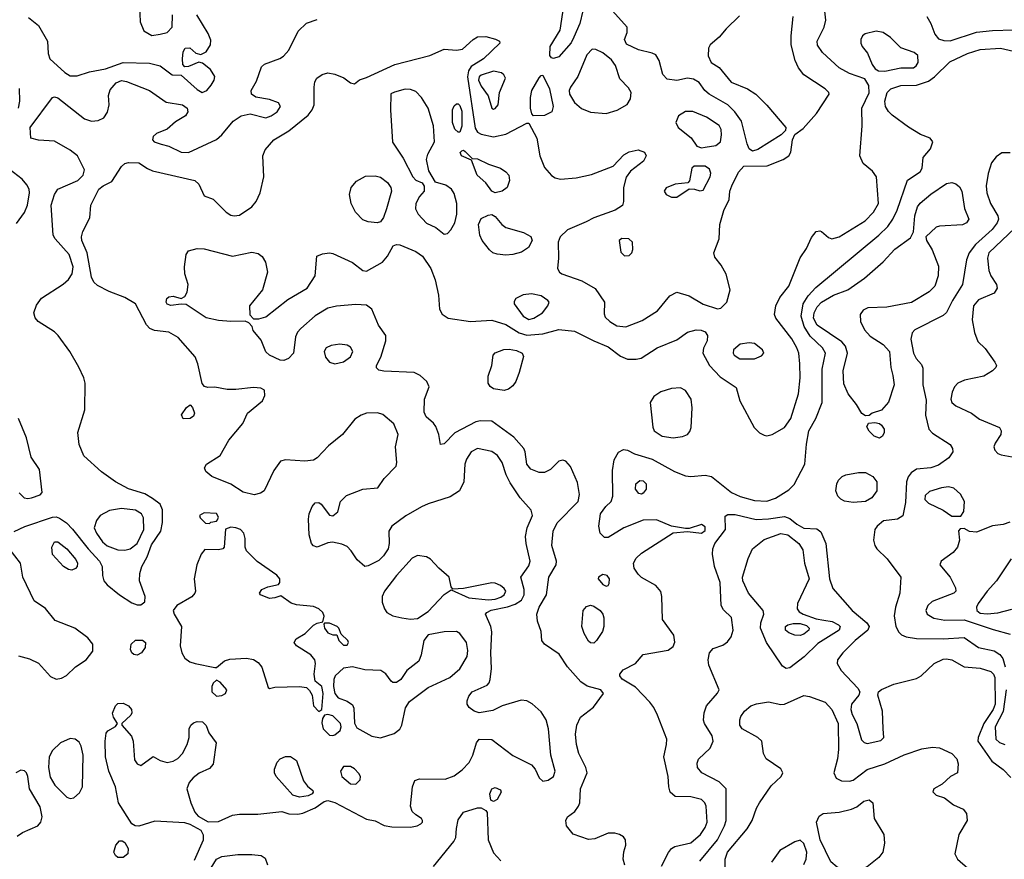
# Model space of a CAD drawing. Extents: x 1173079 to 1307053, y 522583 to 678478.
# Tile 49 of 256: x 1189118 to 1194702, y 567744 to 572507. Entities that reach past the tile are written whole.
import ezdxf

# ---------------------------------------------------------------- set-up
doc = ezdxf.new("R2010")
doc.units = 0

msp = doc.modelspace()

# ---------------------------------------------------------------- linework, layer by layer
at = {"layer": '0CON20XD'}
for points in [[(1193201, 572529), (1193123.9, 572455), (1193085, 572408.5), (1193034.5, 572365.5), (1193024, 572345), (1193022.3, 572302.3), (1193040, 572265), (1193085, 572235.8), (1193152.8, 572152.8), (1193245, 572114.6), (1193292.5, 572085), (1193355, 572022.2), (1193463.3, 571895), (1193460.7, 571879.3), (1193436.7, 571855), (1193305, 571770), (1193275, 571760.8), (1193255.5, 571775.5), (1193243.2, 571803.2), (1193211.7, 571931.7), (1193173.9, 571983.9), (1193134.8, 572024.8), (1193027.5, 572085), (1193003.3, 572105), (1192970.9, 572150.9), (1192940.3, 572170.3), (1192905, 572175.6), (1192845, 572161.5), (1192790.2, 572170.2), (1192766.1, 572196.1), (1192745.3, 572275.3), (1192725, 572307.5), (1192705, 572317.9), (1192627.1, 572337.1), (1192558.8, 572368.8), (1192548.9, 572395), (1192563.5, 572435), (1192563.3, 572465), (1192445.5, 572595.5)], [(1193825, 572201.1), (1193765, 572234.3), (1193671.5, 572321.5), (1193642.6, 572362.6), (1193640.9, 572385), (1193681.1, 572465), (1193689.5, 572505), (1193677.5, 572625)], [(1189169.3, 572519.3), (1189225.6, 572475), (1189276.5, 572385), (1189280.5, 572315), (1189290, 572285), (1189375, 572207.5), (1189405, 572189.3), (1189445, 572188.9), (1189515, 572211.2), (1189605, 572229.2), (1189704.7, 572265.3), (1189855, 572260), (1189914.7, 572244.7), (1189982.5, 572195), (1190035, 572192.5), (1190125, 572112.2), (1190153.8, 572095), (1190180, 572105), (1190204.4, 572135), (1190221.5, 572165), (1190224.4, 572185), (1190200, 572225), (1190155, 572260.8), (1190135, 572266.2), (1190075, 572241.2), (1190055, 572240), (1190043.8, 572253.8), (1190042, 572285), (1190046, 572325), (1190057.5, 572345), (1190083.3, 572346.7), (1190116.9, 572316.9), (1190145, 572310), (1190175, 572324.4), (1190200.9, 572365), (1190201.9, 572391.9), (1190188.1, 572428.1), (1190122.1, 572535)], [(1189798.6, 572585), (1189801.5, 572495), (1189822.2, 572445), (1189868.3, 572418.3)], [(1189868.3, 572418.3), (1189915, 572424.6), (1189955.2, 572434.8), (1189983.2, 572465), (1189985.9, 572535)], [(1192312.4, 572557.6), (1192295, 572486.2), (1192261.7, 572408.3), (1192245, 572376), (1192175, 572296.2), (1192146.4, 572286.4), (1192135, 572290), (1192124.1, 572304.1), (1192125.8, 572355), (1192183, 572447), (1192203.6, 572585)], [(1189453.3, 570536.7), (1189403.3, 570625), (1189335.8, 570715.8), (1189315, 570737.5), (1189224, 570795), (1189205.8, 570815.8), (1189198, 570845), (1189213, 570887), (1189242.4, 570927.6), (1189365, 571007.9), (1189396, 571034), (1189416.5, 571065), (1189421.2, 571105), (1189398.2, 571175), (1189319.1, 571265), (1189309.1, 571285), (1189297.9, 571455), (1189316.7, 571515), (1189334.5, 571545.5), (1189447.8, 571595), (1189477.5, 571625), (1189485.5, 571655), (1189446.1, 571735), (1189405, 571767.3), (1189315, 571817.5), (1189225.8, 571824.2), (1189182.5, 571835), (1189178.1, 571895), (1189305, 572066.2), (1189315, 572070), (1189335, 572064.2), (1189485.2, 571945.2), (1189525, 571931.9), (1189564.1, 571935.9), (1189595, 571950.5), (1189616.9, 571983.1), (1189626.4, 572025), (1189622.9, 572077.1), (1189631.3, 572108.7), (1189665, 572149.6), (1189695, 572161.8), (1189725, 572156), (1189855, 572105.4), (1189949.3, 572039.3), (1190041.2, 572025), (1190068.9, 572005), (1190072.2, 571985), (1190058.1, 571961.9), (1190002, 571928), (1189955, 571887.1), (1189895, 571862.5), (1189875.8, 571845), (1189871.9, 571825), (1189880.8, 571815), (1189921.1, 571801.1), (1189965, 571790), (1190035, 571755.9), (1190076.6, 571753.4), (1190235, 571828.2), (1190265.3, 571854.7), (1190329.2, 571930.8), (1190375, 571961.9), (1190425, 571973.5), (1190515, 571951.3), (1190545, 571961.6), (1190578.9, 571985), (1190597.5, 572015), (1190586.9, 572035), (1190535, 572054.7), (1190457.4, 572067.4), (1190433.8, 572085), (1190430.8, 572105), (1190462, 572158), (1190489.4, 572240.6), (1190506.7, 572255), (1190593.7, 572286.3), (1190615, 572300), (1190644.7, 572335.3), (1190697.3, 572442.7), (1190745, 572487.5), (1190805, 572507.5)], [(1189735, 571697.1), (1189795, 571695.7), (1189842.6, 571662.6), (1189870.7, 571650.7), (1190112.5, 571595), (1190134.2, 571574.2), (1190165, 571507.5), (1190215, 571490), (1190289.2, 571415), (1190315, 571398.6), (1190335, 571394.3), (1190365, 571398.6), (1190435.6, 571445), (1190459.1, 571475), (1190482.1, 571525), (1190502.2, 571615), (1190496.9, 571735), (1190510.3, 571769.7), (1190560, 571825), (1190644, 571876), (1190754, 571966), (1190776.7, 571995), (1190787.8, 572025), (1190787.5, 572125), (1190792.9, 572155), (1190804.4, 572175.6), (1190833.2, 572196.8), (1190865, 572205.7), (1190905, 572198.6), (1190956.9, 572176.9), (1190995, 572150), (1191017, 572143), (1191045, 572166.7), (1191085, 572179.2), (1191245, 572252.5), (1191445, 572303.8), (1191525, 572340), (1191595, 572334.6), (1191630, 572340), (1191690.9, 572395), (1191715, 572409.4), (1191761.2, 572411.2), (1191817.6, 572397.6), (1191838.8, 572385), (1191842, 572375), (1191747.7, 572285), (1191678.6, 572241.4), (1191663.6, 572216.4), (1191657.5, 572182.5), (1191701, 571891), (1191715, 571869.7), (1191735, 571857.2), (1191805, 571842.5), (1191875, 571857.7), (1191995, 571920), (1192005, 571920), (1192050.9, 571835), (1192067.3, 571735), (1192095, 571669.2), (1192135, 571622.9), (1192155, 571610.6), (1192185, 571603.3), (1192275, 571609.7), (1192361.5, 571628.5), (1192483.8, 571676.2), (1192545, 571740), (1192575, 571758.6), (1192625, 571768.9), (1192660.8, 571755), (1192671.4, 571735), (1192655.7, 571705), (1192581.7, 571648.3), (1192556.9, 571613.1), (1192542.5, 571555), (1192543.3, 571475), (1192536, 571454), (1192495, 571426.2), (1192375, 571383.8), (1192330.8, 571360.8), (1192225, 571315.5), (1192182.5, 571275), (1192172.1, 571245), (1192174.4, 571155), (1192168, 571095), (1192178.8, 571075), (1192193.3, 571065), (1192306.6, 571026.6), (1192382.2, 570982.2), (1192434.3, 570905), (1192432.1, 570837.9), (1192438.9, 570818.9), (1192464.2, 570795), (1192505, 570770.9), (1192555, 570765.4), (1192649.1, 570800.9), (1192735, 570856.4), (1192805, 570940.6), (1192845, 570961.9), (1192915, 570940), (1192995, 570892.7), (1193075, 570867.5), (1193095, 570870), (1193128.9, 570905), (1193147.5, 570975), (1193124.6, 571064.6), (1193096.9, 571115), (1193059.8, 571159.8), (1193055.6, 571185), (1193084.4, 571265), (1193088.6, 571345), (1193110.8, 571425), (1193142.1, 571487.9), (1193146.4, 571535), (1193156.1, 571565), (1193195, 571642), (1193225, 571676.2), (1193357.9, 571677.9), (1193448, 571715), (1193479.2, 571735), (1193491.4, 571755), (1193500, 571825), (1193513.9, 571856.1), (1193560.7, 571889.3), (1193636.4, 571975), (1193708.6, 572085), (1193707.1, 572095), (1193686.7, 572115), (1193565.5, 572195), (1193535, 572234.4), (1193515.8, 572275.8), (1193493.1, 572365), (1193493.8, 572415), (1193503.8, 572525)], [(1194261.9, 572525), (1194285, 572485.8), (1194308.5, 572425), (1194329.5, 572399.5), (1194358.3, 572388.3), (1194395, 572388.1), (1194545, 572435.7), (1194635, 572446.1), (1194755, 572449.2)], [(1194025, 572214.7), (1194115, 572234.6), (1194186.2, 572235), (1194201.4, 572245), (1194213.3, 572265), (1194211.9, 572305), (1194191.1, 572321.1), (1194115, 572346.9), (1194056.9, 572406.9), (1194015, 572435.5), (1193975, 572441.8), (1193912.5, 572427.5), (1193898, 572415), (1193888.6, 572395), (1193888.1, 572375), (1193896.9, 572355), (1193926.6, 572316.6), (1193952.9, 572252.9), (1193969.1, 572229.1), (1193987.9, 572217.9), (1194025, 572214.7)], [(1192445, 571974.6), (1192506.6, 571993.4), (1192563.8, 572026.2), (1192582, 572058), (1192585.3, 572095), (1192571.2, 572121.2), (1192522, 572172), (1192497, 572247), (1192475, 572280.4), (1192425, 572318.9), (1192385, 572337.9), (1192365, 572340.4), (1192335, 572308.2), (1192284.2, 572185), (1192241.8, 572125), (1192234.3, 572105), (1192236.1, 572085), (1192265, 572036.9), (1192305, 572003.8), (1192355, 571983.1), (1192445, 571974.6)], [(1192757.3, 567705), (1192796.8, 567783.2), (1192814.2, 567805.8), (1192833.5, 567816.5), (1192925, 567837.6), (1192979.6, 567885), (1193005.6, 567924.4), (1193016.3, 567955), (1193012, 568045), (1193004.5, 568065), (1192984, 568084), (1192925, 568098.8), (1192835, 568100.8), (1192807.5, 568125), (1192799.4, 568155), (1192796.5, 568215), (1192771.1, 568325), (1192786.9, 568395), (1192787.7, 568425), (1192735, 568562), (1192714.4, 568605), (1192691.9, 568635), (1192610.2, 568720.2), (1192535, 568766.7), (1192521.5, 568785), (1192521.1, 568795), (1192540.2, 568819.8), (1192611.2, 568855), (1192655, 568906), (1192795, 568930), (1192825, 568951.2), (1192834.3, 568975.7), (1192827.1, 569015), (1192763.8, 569105), (1192760, 569235), (1192753.6, 569263.6), (1192725, 569297.1), (1192645, 569343.1), (1192625, 569362.5), (1192603.5, 569395), (1192599.1, 569425), (1192615, 569453.1), (1192645, 569481.1), (1192825, 569596.7), (1192905, 569603.3), (1192985, 569594.5), (1193005, 569610), (1193005, 569630), (1192985, 569644.4), (1192915, 569621.2), (1192895, 569620), (1192815, 569633.8), (1192729.7, 569669.7), (1192655, 569668.5), (1192545, 569623.8), (1192455, 569569.1), (1192435, 569569.5), (1192410.4, 569595), (1192402.4, 569635), (1192411.6, 569705), (1192441.6, 569745), (1192472.3, 569775), (1192482.8, 569805), (1192479.8, 569950.2), (1192489.7, 570010.3), (1192515, 570053.8), (1192541.7, 570068.3), (1192565, 570065.7), (1192605.4, 570045.4), (1192705, 570014.5), (1192832.2, 569945), (1192895, 569920.3), (1192925, 569915.2), (1193005, 569923.1), (1193042, 569915), (1193155, 569825.4), (1193205, 569801.9), (1193285, 569780.5), (1193354.7, 569775.3), (1193405, 569792.2), (1193480.1, 569839.9), (1193509.9, 569870.1), (1193570.8, 569985), (1193580.4, 570099.6), (1193594.3, 570175.7), (1193633.2, 570245), (1193668.5, 570335), (1193668.8, 570525), (1193688.6, 570615), (1193671.2, 570645), (1193601.2, 570711.2), (1193567.3, 570767.3), (1193549.5, 570825), (1193561.9, 570895), (1193589.6, 570940.4), (1193632.5, 570987.5), (1193990.9, 571285), (1194041.1, 571335), (1194069.1, 571375), (1194094, 571426), (1194152.5, 571597.5), (1194224, 571645), (1194236, 571665), (1194241.2, 571725), (1194282.9, 571775), (1194296.9, 571815), (1194282, 571835), (1194226.4, 571856.4), (1194157.9, 571897.9), (1194065.6, 571965), (1194045, 571986.9), (1194028.8, 572015), (1194025.4, 572045), (1194036.9, 572095), (1194058.2, 572115), (1194115, 572134), (1194205, 572136.2), (1194271.2, 572158.8), (1194306.9, 572183.1), (1194392.4, 572267.6), (1194494.2, 572315), (1194565, 572338.2), (1194680, 572345), (1194755, 572328.2)], [(1192550.5, 567710.5), (1192540, 567745), (1192545, 567787.5), (1192555.6, 567825), (1192554.2, 567854.2), (1192542.1, 567872.1), (1192520, 567885), (1192493.4, 567893.4), (1192455, 567893.3), (1192380.2, 567859.8), (1192345, 567856.4), (1192256.4, 567886.4), (1192219.4, 567935), (1192215.8, 567965), (1192225.6, 567984.4), (1192265.7, 568015), (1192288.2, 568045), (1192294.6, 568065.4), (1192299.2, 568145), (1192336.7, 568235), (1192329.4, 568265), (1192289.5, 568345), (1192275.4, 568395.4), (1192269.5, 568455), (1192277.8, 568505), (1192299.5, 568550.5), (1192372.2, 568607.8), (1192429.2, 568685), (1192413.8, 568705), (1192337.3, 568727.3), (1192301.2, 568751.2), (1192225.3, 568835.3), (1192177.9, 568907.9), (1192093.8, 568965), (1192078.8, 568985), (1192076.1, 569036.1), (1192054.4, 569094.4), (1192050.4, 569135), (1192065, 569174.3), (1192106.8, 569245), (1192119.2, 569345), (1192161.5, 569415), (1192162.3, 569435), (1192136.1, 569525), (1192144.6, 569605), (1192167.3, 569652.7), (1192285.7, 569775), (1192293, 569813), (1192282.4, 569882.4), (1192242.3, 569972.3), (1192215, 570002.5), (1192199.3, 570009.3), (1192175, 570003.8), (1192128.6, 569955), (1192095, 569938.5), (1192065, 569938.2), (1192016.7, 569956.7), (1191993.8, 569985), (1191985.4, 570055), (1191977.5, 570075), (1191919.9, 570139.9), (1191795, 570229.4), (1191731.4, 570231.4), (1191704.8, 570225.2), (1191585.8, 570164.2), (1191525, 570101.2), (1191505, 570097.5), (1191494.5, 570155), (1191478.9, 570198.9), (1191465, 570219.4), (1191424.3, 570255), (1191411.7, 570281.7), (1191413.6, 570355), (1191440.8, 570425), (1191427.5, 570455), (1191389.1, 570489.1), (1191355, 570506.2), (1191183.2, 570513.2), (1191155, 570519.2), (1191142.1, 570532.1), (1191141.4, 570545), (1191166.6, 570593.4), (1191195.6, 570685), (1191195.6, 570715), (1191153.8, 570773.8), (1191114.7, 570864.7), (1191085, 570888.5), (1191025, 570892.3), (1190915, 570882.2), (1190865, 570870.9), (1190795, 570827.5), (1190711.9, 570755), (1190693.1, 570735), (1190682, 570708), (1190670.8, 570615), (1190643.3, 570585), (1190615.5, 570574.5), (1190595, 570575.6), (1190535, 570603.3), (1190515, 570622.9), (1190488.5, 570688.5), (1190443.3, 570745), (1190437.5, 570767.5), (1190418.3, 570788.3), (1190397.5, 570797.5), (1190315.6, 570794.4), (1190245, 570800.5), (1190175, 570815.6), (1190062.1, 570892.1), (1190035, 570894.4), (1189975, 570885.6), (1189955, 570894.4), (1189948.6, 570905), (1189952.9, 570925), (1189965, 570936), (1189989.5, 570939.5), (1190035, 570926.2), (1190055, 570936.7), (1190069.1, 570960.9), (1190074.3, 571005), (1190054.3, 571065), (1190052.9, 571105), (1190062, 571175), (1190075, 571196), (1190125, 571208.6), (1190165, 571207.8), (1190325, 571166.4), (1190435, 571189.4), (1190471.3, 571181.3), (1190493.4, 571163.4), (1190512.4, 571132.4), (1190523.1, 571075), (1190496.1, 570973.9), (1190422, 570885), (1190423, 570833), (1190445, 570810), (1190475, 570810), (1190515, 570821.2), (1190639.8, 570920.2), (1190748.6, 570985), (1190794.4, 571055), (1190803.3, 571165), (1190835, 571179.2), (1190875, 571185.6), (1190895, 571180.6), (1191005, 571130), (1191065, 571084.4), (1191085, 571081.4), (1191175, 571131.8), (1191203.8, 571165), (1191236.5, 571223.5), (1191255, 571232.9), (1191275, 571230.6), (1191365, 571192.1), (1191401.9, 571165), (1191450.5, 571095), (1191475, 571032.5), (1191492.9, 570945), (1191500, 570865), (1191515, 570836.7), (1191547.5, 570815), (1191675, 570794.4), (1191795, 570802.7), (1191875, 570778.2), (1191951.7, 570731.7), (1191995, 570718.5), (1192084.7, 570724.7), (1192175, 570750), (1192265, 570740.8), (1192374.7, 570684.7), (1192455, 570652), (1192525, 570598.5), (1192565, 570582.2), (1192615, 570581.1), (1192642.8, 570587.2), (1192734, 570646), (1192845, 570691.4), (1192905, 570734.3), (1192955, 570747.8), (1192983.2, 570746.8), (1193005, 570736.9), (1193018.5, 570715), (1193017.1, 570685), (1192997, 570643), (1192991.9, 570615), (1193029.5, 570545), (1193091.2, 570481.2), (1193180.6, 570420.6), (1193201.8, 570345), (1193283.3, 570193.3), (1193314.4, 570164.4), (1193340.3, 570150.3), (1193355, 570146.9), (1193385, 570154.4), (1193455, 570193.3), (1193491.8, 570245), (1193535.3, 570384.7), (1193543.6, 570475), (1193543.2, 570555), (1193536.4, 570615), (1193526.4, 570645), (1193496.3, 570696.3), (1193407.1, 570815), (1193399.2, 570835), (1193407.1, 570885), (1193429.3, 570930.7), (1193480.6, 570995), (1193544.1, 571155.9), (1193580.3, 571209.7), (1193608, 571272), (1193635, 571306), (1193655, 571310), (1193665, 571305.8), (1193705, 571272.5), (1193724.5, 571264.5), (1193764.6, 571275.4), (1193913, 571367), (1193960.4, 571415), (1193988.2, 571465), (1193977.5, 571615), (1193955, 571648.9), (1193900.9, 571690.9), (1193882.4, 571735), (1193896.4, 571905), (1193893.2, 572005), (1193935, 572092.9), (1193934.2, 572134.2), (1193910.9, 572170.9), (1193825, 572201.1)], [(1191805, 572000), (1191815, 572004), (1191832.5, 572025), (1191839.4, 572095), (1191872.5, 572175), (1191864.6, 572194.6), (1191850.8, 572205), (1191805, 572214.7), (1191735, 572192), (1191725, 572183.1), (1191721.1, 572165), (1191735, 572130), (1191774.4, 572075), (1191795, 572006.2), (1191805, 572000)], [(1192032, 571962), (1192022.3, 571972.3), (1192014.4, 572005), (1192014.4, 572065), (1192023.5, 572105), (1192065, 572176.7), (1192075, 572190), (1192085, 572192.5), (1192122.5, 572115), (1192144.3, 572015), (1192136.3, 571983.7), (1192095, 571964.4), (1192032, 571962)], [(1189110.8, 572005), (1189120, 572045), (1189117.4, 572117.4)], [(1191525, 571290), (1191545, 571294), (1191564, 571315), (1191585.7, 571355), (1191596.7, 571405), (1191596.9, 571465), (1191582.1, 571522.1), (1191567.5, 571545), (1191535, 571568.9), (1191475.9, 571585.9), (1191439.1, 571649.1), (1191425.6, 571715), (1191432.5, 571745), (1191470, 571815), (1191464.8, 571905), (1191434, 572005), (1191396.8, 572065), (1191365, 572099.6), (1191335, 572112.1), (1191305, 572113.5), (1191243, 572097), (1191224, 572086), (1191220.4, 571995), (1191232.2, 571812.2), (1191292.3, 571722.3), (1191347.1, 571615), (1191365, 571597.5), (1191401.2, 571581.2), (1191412.3, 571562.3), (1191412, 571535), (1191385, 571503.8), (1191364.4, 571465), (1191362.9, 571435), (1191377.5, 571405), (1191425, 571352.9), (1191477.8, 571327.8), (1191525, 571290)], [(1191615, 571868.8), (1191605, 571869.2), (1191586.2, 571886.2), (1191572.7, 571925), (1191573.6, 571995), (1191582.2, 572017.8), (1191595, 572030.8), (1191605, 572030), (1191615, 572020), (1191625, 571987.5), (1191626.5, 571903.5), (1191615, 571868.8)], [(1192985, 571781.2), (1193005, 571784), (1193065.5, 571794.5), (1193091.9, 571815), (1193098.5, 571855), (1193095.5, 571885), (1193085, 571907.1), (1193013.8, 571955), (1192935, 571985.6), (1192895, 571985.8), (1192855, 571961.2), (1192838.8, 571925), (1192852, 571895), (1192926.7, 571836.7), (1192959.3, 571789.3), (1192985, 571781.2)], [(1191815, 571524.2), (1191796.2, 571535), (1191761.8, 571581.8), (1191711.9, 571625), (1191680, 571710), (1191623.3, 571735), (1191617, 571753), (1191625, 571762.5), (1191635, 571766.7), (1191645, 571760), (1191685, 571720), (1191715, 571718), (1191777.5, 571687.5), (1191845.4, 571665.4), (1191876, 571645), (1191892, 571625), (1191895.7, 571595), (1191882, 571555), (1191855, 571534.3), (1191815, 571524.2)], [(1194735, 571752.5), (1194688.3, 571751.7), (1194655, 571728.8), (1194630, 571695), (1194609.6, 571635), (1194600, 571565), (1194602.5, 571525), (1194623.1, 571465), (1194666.2, 571395), (1194668.7, 571375), (1194662.4, 571355), (1194633.3, 571316.7), (1194538.6, 571231.4), (1194502.4, 571185), (1194488, 571145), (1194464.6, 571005), (1194407.6, 570915), (1194375, 570846.9), (1194355, 570828.9), (1194195, 570747.5), (1194179.1, 570730.9), (1194172.2, 570695), (1194186.9, 570615), (1194202.2, 570585), (1194231.7, 570551.7), (1194239.7, 570529.7), (1194240, 570435), (1194258.3, 570348.3), (1194256, 570264), (1194274.6, 570185), (1194295, 570161.5), (1194395, 570097.5), (1194408.8, 570075), (1194410, 570055), (1194388, 570022), (1194329.1, 569980.8), (1194285, 569965.9), (1194205, 569956.6), (1194173.2, 569936.8), (1194156.9, 569913.1), (1194148, 569885), (1194142, 569768), (1194126.3, 569693.7), (1194096.2, 569673.8), (1194016.7, 569665), (1193980.8, 569635), (1193967.5, 569615), (1193960, 569555), (1193968, 569525), (1193980, 569505), (1194038.5, 569448.5), (1194115.4, 569345), (1194109.2, 569255), (1194084.6, 569174.6), (1194078.2, 569125), (1194087.3, 569065), (1194103.4, 569033.4), (1194118.5, 569018.5), (1194145, 569007.1), (1194205, 568997.2), (1194355, 568995.3), (1194475, 569003.3), (1194555, 568946), (1194645, 568926.9), (1194676.9, 568906.9), (1194693.2, 568883.2), (1194706.5, 568836.5)], [(1190109.6, 567740.4), (1190161.1, 567855), (1190160.9, 567880.9), (1190147.3, 567907.3), (1190085, 567942), (1190055, 567950.8), (1189885, 567960.8), (1189795, 567932.2), (1189773.5, 567933.5), (1189755, 567945.8), (1189678.9, 568065), (1189661.3, 568155), (1189624.5, 568245), (1189605.5, 568325), (1189603.6, 568415), (1189609.5, 568460.5), (1189617.7, 568472.3), (1189661.7, 568498.3), (1189672.5, 568515), (1189650.9, 568550.9), (1189644.3, 568574.3), (1189661.1, 568615), (1189675, 568627.5), (1189705, 568629.5), (1189736.2, 568615), (1189752, 568595), (1189754, 568575), (1189748.3, 568561.7), (1189697.5, 568515), (1189697.5, 568505), (1189753.4, 568443.4), (1189761.1, 568415), (1189769.5, 568309.5), (1189785, 568286.7), (1189805, 568276.7), (1189875, 568326.7), (1189915, 568304.2), (1189955, 568294.4), (1189989.7, 568300.3), (1190015, 568316), (1190042, 568345), (1190068, 568395), (1190080, 568435), (1190080, 568485), (1190088.8, 568505), (1190105, 568518.6), (1190125, 568526.7), (1190155, 568524.4), (1190175, 568504.2), (1190191.3, 568461.3), (1190233.1, 568405), (1190215.8, 568284.2), (1190195, 568258.8), (1190136.6, 568233.4), (1190102.8, 568207.2), (1190079.8, 568180.2), (1190065.5, 568145), (1190088.5, 568065), (1190111.3, 568011.3), (1190130, 567990), (1190187.1, 567957.1), (1190245, 567958.8), (1190325, 567994.5), (1190365, 568000.5), (1190469.3, 568000.7), (1190605, 568016), (1190645, 568002), (1190695, 568000), (1190725, 568006.2), (1190795, 568035.7), (1190845, 568072), (1190865, 568078.1), (1190905, 568066.2), (1191085, 567972.2), (1191135, 567962.5), (1191185, 567936.7), (1191229.2, 567929.2), (1191335, 567927.5), (1191372.5, 567935), (1191392.5, 567945), (1191402.5, 567955), (1191402.5, 567965), (1191397.5, 567975), (1191365.8, 567995.8), (1191344, 568015), (1191334.4, 568045), (1191345.5, 568155), (1191358.3, 568191.7), (1191385, 568200.6), (1191530.9, 568199.1), (1191582.3, 568217.7), (1191628.5, 568251.5), (1191666.8, 568293.2), (1191687.3, 568335), (1191708.1, 568405), (1191725, 568425.6), (1191795, 568424.5), (1191915, 568332.7), (1192020.2, 568280.2), (1192042.5, 568255), (1192065, 568205.8), (1192085, 568187.1), (1192115, 568192.9), (1192145, 568214), (1192154.3, 568245), (1192130.9, 568335), (1192116.6, 568485), (1192104.2, 568535), (1192075, 568580.9), (1192025, 568626.1), (1191995, 568643.9), (1191962.9, 568647.1), (1191855, 568614.3), (1191802.4, 568587.6), (1191725, 568574.4), (1191695, 568584.4), (1191667.5, 568605), (1191655.8, 568625), (1191655.8, 568644.2), (1191665, 568670), (1191684.2, 568695), (1191768.7, 568731.3), (1191780.8, 568745), (1191786.5, 568763.5), (1191793.4, 568826.6), (1191790, 568915), (1191795.4, 569035.4), (1191790.8, 569065), (1191760.9, 569135), (1191767.5, 569145), (1191792, 569158), (1191884.2, 569175.8), (1191928.4, 569191.6), (1191963.3, 569215), (1191979.5, 569245), (1191979.5, 569275), (1191960.9, 569345), (1192005, 569408.6), (1192013.8, 569435), (1191990.4, 569535), (1191987.5, 569575), (1191996.8, 569625), (1192027.3, 569695), (1192018.5, 569725), (1191956.2, 569795), (1191899.9, 569879.9), (1191877.1, 569925), (1191853.8, 569995), (1191827.8, 570035), (1191795, 570057.1), (1191715, 570074.4), (1191679.2, 570055), (1191652.2, 570015), (1191643.6, 569985), (1191637.3, 569885), (1191613.1, 569835), (1191559.8, 569800.2), (1191435, 569761.4), (1191396.9, 569743.1), (1191307.5, 569692.5), (1191228.9, 569635), (1191211.5, 569605), (1191214.6, 569535), (1191207.9, 569505), (1191182.5, 569465), (1191155, 569440), (1191095, 569408.6), (1191075, 569406), (1191032.6, 569442.6), (1190998.5, 569495), (1190975, 569518.5), (1190945, 569531.8), (1190893.1, 569543.1), (1190865, 569540), (1190805, 569515.6), (1190785, 569521.9), (1190773.5, 569535), (1190760, 569585), (1190756.3, 569673.7), (1190759.7, 569705), (1190776.2, 569745), (1190795, 569766.7), (1190815, 569768.9), (1190828.8, 569758.8), (1190875, 569695.7), (1190895, 569693.5), (1190922.5, 569715), (1190937.1, 569775), (1190972.3, 569807.7), (1191065, 569844.1), (1191148.8, 569851.2), (1191184.5, 569905), (1191252.5, 569975), (1191257.5, 569995), (1191249.5, 570085), (1191265.5, 570154.5), (1191240, 570215), (1191178.1, 570268.1), (1191147.2, 570277.2), (1191085, 570274.6), (1191055, 570264.6), (1191018.7, 570241.3), (1190950, 570155), (1190869.3, 570090.8), (1190805, 570020.9), (1190785, 570008.2), (1190735, 570003.8), (1190625, 570011.2), (1190596.7, 570003.3), (1190559.3, 569950.7), (1190505, 569834.2), (1190485, 569821.4), (1190447.4, 569812.6), (1190385, 569826.7), (1190315, 569873.1), (1190207.5, 569915), (1190173.6, 569943.6), (1190166.7, 569965), (1190177.5, 569985), (1190255.6, 570034.4), (1190305, 570121.2), (1190383.7, 570216.3), (1190409.4, 570275), (1190496, 570345), (1190508, 570375), (1190505.9, 570405.9), (1190486.1, 570416.1), (1190445, 570420.8), (1190345, 570410), (1190295, 570410), (1190225, 570422), (1190185, 570420), (1190166.4, 570426.4), (1190152.9, 570442.9), (1190129.2, 570555), (1190114.2, 570595), (1190018.1, 570705), (1189965, 570734.5), (1189883.3, 570743.3), (1189855.7, 570755.7), (1189837.1, 570777.1), (1189774.3, 570895), (1189715, 570932.2), (1189625, 570965.8), (1189559.1, 570999.1), (1189538.9, 571018.9), (1189526.1, 571046.1), (1189500.6, 571185), (1189471.3, 571255), (1189469.2, 571275), (1189476.4, 571305), (1189516.3, 571383.7), (1189521.5, 571455), (1189567.5, 571545), (1189592.7, 571565), (1189641, 571589), (1189695, 571674.2), (1189715, 571690.8), (1189735, 571697.1)], [(1189099.7, 571350.3), (1189145.9, 571414.1), (1189162.5, 571455), (1189174.1, 571525), (1189172.2, 571545), (1189159.7, 571569.7), (1189132.2, 571602.2), (1189035, 571678.5)], [(1192815, 571500), (1192845, 571501.2), (1192915, 571547.5), (1192945, 571546.7), (1192976.1, 571536.1), (1192995, 571540), (1193033.1, 571615), (1193037.3, 571637.3), (1193029.4, 571659.4), (1193005, 571676), (1192943, 571677), (1192930, 571665), (1192917, 571593), (1192908.3, 571581.7), (1192835, 571574), (1192785, 571554), (1192774, 571535), (1192785, 571516.2), (1192815, 571500)], [(1191145, 571355.6), (1191095, 571360.5), (1191065, 571372.5), (1191023.5, 571415), (1190998.2, 571465), (1190989.5, 571515), (1190997.8, 571555), (1191028.1, 571591.9), (1191079.7, 571620.3), (1191135, 571622.2), (1191165, 571614.4), (1191203.6, 571583.6), (1191222.3, 571555), (1191226.2, 571535), (1191199.1, 571435), (1191182.5, 571385), (1191165, 571361.4), (1191145, 571355.6)], [(1193915, 570260), (1193894.2, 570274.2), (1193863.8, 570325), (1193816.5, 570385), (1193792, 570442), (1193788.5, 570515), (1193813.1, 570615), (1193801.8, 570655), (1193780, 570680), (1193640.5, 570775), (1193620.9, 570815), (1193624.4, 570845), (1193641, 570879), (1193665.4, 570905), (1193734.3, 570944.3), (1193815.5, 570974.5), (1193909.8, 571040.2), (1194015, 571134.4), (1194081.5, 571205), (1194170.9, 571269.1), (1194186.9, 571303.1), (1194193.9, 571395), (1194210, 571445), (1194225, 571466.9), (1194285, 571518.1), (1194375, 571577.9), (1194405, 571584.5), (1194426.8, 571576.8), (1194448.2, 571558.2), (1194460.5, 571535), (1194475.4, 571435.4), (1194501.2, 571375), (1194486.7, 571355), (1194465, 571344), (1194335, 571336), (1194315, 571330), (1194257.5, 571275), (1194260, 571255), (1194292.6, 571202.6), (1194328.5, 571108.5), (1194326, 571055), (1194308.2, 570995), (1194275, 570962.7), (1194175, 570902.1), (1194035, 570876.6), (1193927.5, 570872.5), (1193901.2, 570858.8), (1193884.4, 570835), (1193885.6, 570795), (1193908.8, 570748.8), (1193941.9, 570711.9), (1194015, 570663.8), (1194051.3, 570625), (1194059.1, 570535), (1194070.5, 570489.5), (1194076.6, 570435), (1194045, 570337.5), (1194005, 570292.9), (1193952.5, 570275), (1193935, 570262.5), (1193915, 570260)], [(1191875, 571171.1), (1191827, 571177), (1191802, 571185), (1191781.9, 571201.9), (1191740.6, 571255), (1191727.5, 571285), (1191720.5, 571345), (1191735, 571380), (1191775, 571398.6), (1191795, 571401.4), (1191815, 571390), (1191851.9, 571345), (1191875, 571328.2), (1191975, 571300.4), (1192017.9, 571277.9), (1192024.4, 571255), (1192004.2, 571215), (1191965, 571188.1), (1191915, 571174.6), (1191875, 571171.1)], [(1194763.8, 571326.2), (1194614.7, 571185), (1194605.9, 571155), (1194614.8, 571084.8), (1194624.7, 571054.7), (1194658.1, 571005), (1194661.4, 570985), (1194643.6, 570956.4), (1194555, 570917.9), (1194526.7, 570885), (1194520, 570805), (1194533.2, 570733.2), (1194552.3, 570682.2), (1194592.7, 570642.7), (1194648.9, 570565), (1194656.9, 570545), (1194654.4, 570535), (1194635.3, 570514.7), (1194585, 570486), (1194476.7, 570463.3), (1194439.2, 570445), (1194419.4, 570425), (1194405.5, 570395), (1194398.8, 570355), (1194404.5, 570335), (1194426.4, 570316.4), (1194515.6, 570275), (1194561.9, 570241.9), (1194675, 570194), (1194684.4, 570175), (1194683.1, 570155), (1194650, 570105), (1194643.5, 570085), (1194647.8, 570065), (1194665, 570046.7), (1194685, 570038.2), (1194872, 570005)], [(1192548.3, 571168.3), (1192575, 571170), (1192590, 571185), (1192596.1, 571203.9), (1192593.3, 571245), (1192572.5, 571265), (1192533.4, 571266.6), (1192518.8, 571255), (1192528.3, 571188.3), (1192548.3, 571168.3)], [(1192005, 570805.9), (1192035, 570814.7), (1192082.5, 570845), (1192114.2, 570885), (1192120.8, 570905), (1192114, 570915), (1192075, 570940.6), (1192021.2, 570951.2), (1191974, 570946), (1191932.9, 570925), (1191922, 570908), (1191922.7, 570895), (1191973.2, 570825), (1192005, 570805.9)], [(1190905, 570554.4), (1190955, 570565.5), (1190995.2, 570594.8), (1191008, 570625), (1190995, 570649.5), (1190975, 570660.8), (1190934, 570666), (1190885, 570659.6), (1190856.9, 570645), (1190845.5, 570625), (1190852.9, 570592.9), (1190875, 570564.3), (1190905, 570554.4)], [(1191865, 570404.6), (1191805, 570413.5), (1191786.2, 570426.2), (1191775.6, 570445), (1191775.6, 570485), (1191795.8, 570545), (1191804, 570605), (1191815, 570617.5), (1191863.3, 570636.7), (1191895, 570638.2), (1191935, 570631.1), (1191968, 570615), (1191975.7, 570595.7), (1191951.5, 570505), (1191932.5, 570455), (1191915, 570430), (1191889.5, 570410.5), (1191865, 570404.6)], [(1193285, 570582.9), (1193325, 570601.2), (1193337.5, 570615), (1193330, 570635), (1193285, 570670), (1193255, 570674.2), (1193205, 570666.9), (1193165.6, 570635), (1193163.5, 570615), (1193170, 570605), (1193203, 570583), (1193285, 570582.9)], [(1189086.6, 569603.4), (1189148.1, 569631.9), (1189304.8, 569685.2), (1189325, 569686.4), (1189345, 569679.4), (1189383.3, 569653.3), (1189417.8, 569617.8), (1189506.8, 569505), (1189571.3, 569435), (1189586.8, 569405), (1189587.7, 569355), (1189596.4, 569325), (1189615, 569301.1), (1189684.3, 569245), (1189755, 569198.6), (1189785, 569188.6), (1189805, 569188), (1189828.8, 569205), (1189829.4, 569235), (1189798.4, 569325), (1189800, 569365), (1189810.8, 569405), (1189840.6, 569459.4), (1189865, 569528.2), (1189919.5, 569605), (1189928.4, 569655), (1189927.4, 569727.4), (1189915, 569758.1), (1189871.9, 569791.9), (1189827.2, 569817.2), (1189735.7, 569845.7), (1189661.4, 569885), (1189583, 569943), (1189483, 570033), (1189456.7, 570096.7), (1189447.9, 570165), (1189488.5, 570295), (1189489.5, 570445), (1189482.5, 570475), (1189453.3, 570536.7)], [(1192825, 570134.6), (1192877.6, 570142.4), (1192905, 570154.3), (1192919.2, 570170.8), (1192926.2, 570193.8), (1192932.3, 570305), (1192927.1, 570355), (1192895, 570404), (1192865, 570418.6), (1192815, 570415.5), (1192754, 570396), (1192715, 570370.6), (1192693.5, 570335), (1192708.6, 570195), (1192717.1, 570175), (1192761.2, 570145), (1192825, 570134.6)], [(1190045, 570243.8), (1190036.2, 570265), (1190065, 570307.5), (1190085, 570322.5), (1190097.7, 570307.7), (1190110, 570275), (1190105, 570257.5), (1190085, 570244), (1190045, 570243.8)], [(1189115, 569823.8), (1189143.8, 569795), (1189165, 569790.6), (1189185, 569794.4), (1189235, 569812), (1189245.8, 569825), (1189230, 569955), (1189184.4, 570025), (1189157.5, 570135), (1189111.5, 570245)], [(1193995, 570134.2), (1193963.3, 570145), (1193935, 570173.3), (1193923, 570197), (1193931.7, 570218.3), (1193967.5, 570222.5), (1193995, 570216), (1194006.4, 570206.4), (1194020, 570185), (1194020, 570165), (1194012, 570145), (1193995, 570134.2)], [(1193845, 569767.7), (1193796.7, 569776.7), (1193775, 569786.9), (1193757.1, 569805), (1193747.1, 569835), (1193751.4, 569875), (1193761.4, 569895), (1193782.9, 569915), (1193804, 569925), (1193875, 569938.7), (1193915, 569938), (1193955.6, 569915.6), (1193978.8, 569885), (1193978.9, 569835), (1193950, 569795), (1193915, 569774.6), (1193845, 569767.7)], [(1192643.9, 569816.1), (1192628.8, 569818.8), (1192610, 569845), (1192612.9, 569875), (1192635, 569892.9), (1192655, 569890.8), (1192672, 569875), (1192672, 569845), (1192655, 569822), (1192643.9, 569816.1)], [(1194455, 569690), (1194471.7, 569718.3), (1194476, 569775), (1194454.2, 569815), (1194415, 569849.4), (1194385, 569857.5), (1194345, 569852.1), (1194278.3, 569831.7), (1194252.6, 569807.4), (1194250.8, 569785), (1194272, 569765), (1194354.4, 569724.4), (1194405, 569690), (1194455, 569690)], [(1189715, 569497.6), (1189745, 569504.7), (1189785, 569535.5), (1189823.1, 569615), (1189820.7, 569680.7), (1189809.2, 569705), (1189774.3, 569724.3), (1189695, 569734.1), (1189627.6, 569722.4), (1189575, 569694.4), (1189553.3, 569666.7), (1189541.5, 569625), (1189553.3, 569595), (1189587.5, 569545), (1189615, 569522.7), (1189675, 569499.7), (1189715, 569497.6)], [(1190195, 569650), (1190203, 569657), (1190235, 569662.5), (1190240.7, 569669.3), (1190246.2, 569685), (1190235, 569706), (1190165, 569710), (1190137.5, 569695), (1190141.7, 569681.7), (1190171.7, 569651.7), (1190195, 569650)], [(1192975, 567733.1), (1193075.8, 567855), (1193115.8, 567935), (1193124.1, 567965), (1193124.4, 568145), (1193084.7, 568184.7), (1192986, 568235), (1192962, 568265), (1192960.5, 568289.5), (1192967.3, 568312.7), (1193033.1, 568375), (1193051.2, 568415), (1193045.4, 568445), (1193001.2, 568515), (1192996.1, 568533.9), (1193000, 568575), (1193013.1, 568615), (1193075, 568686), (1193084.2, 568705), (1193025.5, 568845.5), (1193022.2, 568875), (1193030, 568915), (1193050.3, 568939.7), (1193105, 568959.4), (1193132.3, 568977.7), (1193153.4, 569006.6), (1193164.1, 569045), (1193155.4, 569115.4), (1193108.9, 569158.9), (1193095.6, 569185), (1193090.4, 569315), (1193058.2, 569405), (1193047.1, 569475), (1193048.2, 569505), (1193060, 569535), (1193121.8, 569615), (1193119.2, 569690.8), (1193135, 569700.6), (1193175, 569700), (1193295, 569672.3), (1193365, 569675.2), (1193455, 569689.5), (1193485, 569678.4), (1193526, 569646), (1193565, 569622.6), (1193638.8, 569618.8), (1193662.1, 569602.1), (1193689.5, 569535), (1193711.1, 569335), (1193729.7, 569279.7), (1193840, 569155), (1193921.5, 569085), (1193935.3, 569065.3), (1193927.8, 569045), (1193856.2, 568985), (1193785.5, 568915), (1193756.7, 568875), (1193754.3, 568855), (1193777.1, 568815), (1193870.9, 568715), (1193882.2, 568695), (1193876.9, 568675), (1193835.5, 568625), (1193831.6, 568595), (1193838.9, 568565), (1193865.4, 568515), (1193892.2, 568422.2), (1193906.8, 568406.8), (1193925, 568400.4), (1194001.3, 568418.7), (1194018, 568435), (1194014.3, 568484.3), (1194011.4, 568585), (1193984.2, 568675.8), (1193989.2, 568695), (1194005, 568707.5), (1194075, 568737.1), (1194205, 568769.1), (1194230.6, 568785), (1194305, 568855.6), (1194355, 568880), (1194375, 568882.3), (1194405, 568875.4), (1194475, 568836.8), (1194565, 568829.1), (1194625, 568810), (1194640.7, 568795), (1194649, 568775), (1194649.6, 568625), (1194638.7, 568595), (1194586.2, 568515), (1194553.8, 568435), (1194551.8, 568415), (1194631.5, 568301.5), (1194694.7, 568254.7), (1194738.9, 568208.9)], [(1194733.8, 569656.2), (1194695, 569644), (1194635, 569636), (1194545, 569600), (1194505, 569603.8), (1194475, 569620), (1194451.7, 569618.3), (1194442.5, 569607.5), (1194448.6, 569555), (1194436.7, 569515), (1194411.1, 569485), (1194344.2, 569435), (1194336, 569415), (1194395.7, 569345), (1194426, 569285), (1194426.2, 569265), (1194415.6, 569254.4), (1194293.3, 569206.7), (1194268.1, 569185), (1194257.8, 569155), (1194265, 569134.3), (1194301.9, 569111.9), (1194365, 569100.3), (1194475, 569102.7), (1194637.9, 569047.9), (1194735, 569022.2)], [(1190815, 568582.5), (1190832.5, 568595), (1190840, 568685), (1190832.5, 568725), (1190793.3, 568755), (1190787.5, 568795), (1190795.7, 568855), (1190792.5, 568875), (1190770, 568905), (1190688.8, 568955), (1190675.8, 568975), (1190686, 568995), (1190737.5, 569025), (1190785, 569072.5), (1190805, 569084), (1190838.3, 569091.7), (1190845.8, 569124.2), (1190836.9, 569145), (1190815, 569165.4), (1190785, 569178.7), (1190688, 569188), (1190657.2, 569197.2), (1190599.3, 569239.3), (1190565, 569227.1), (1190535, 569224.5), (1190484, 569245), (1190478, 569255), (1190492, 569275), (1190525, 569290.6), (1190586.2, 569303.8), (1190593.3, 569315), (1190593.8, 569335), (1190576.4, 569356.4), (1190464.5, 569434.5), (1190403.9, 569493.9), (1190396.7, 569515), (1190396.2, 569565), (1190388.8, 569595), (1190370, 569615), (1190345, 569625.6), (1190315, 569628), (1190285, 569617.5), (1190277.5, 569515), (1190270, 569505), (1190245, 569500), (1190168.3, 569501.7), (1190146.7, 569475), (1190123.8, 569415), (1190107.1, 569335), (1190116, 569265), (1190112, 569255), (1190095, 569234.2), (1190010, 569185), (1189989.2, 569155), (1189994.2, 569135), (1190036.7, 569065), (1190028.5, 568955), (1190038.6, 568915), (1190055, 568886.2), (1190083.8, 568865), (1190113.3, 568855), (1190225, 568833.3), (1190235, 568833.3), (1190280.3, 568869.7), (1190310.3, 568879.7), (1190404, 568886), (1190445, 568878.4), (1190471, 568861), (1190490.7, 568835), (1190528.3, 568718.3), (1190535, 568713.3), (1190565, 568720), (1190705, 568724.4), (1190745, 568718.8), (1190762.3, 568702.3), (1190776.2, 568675), (1190784.1, 568614.1), (1190815, 568582.5)], [(1193465, 568827.1), (1193445, 568839.2), (1193354.2, 568974.2), (1193319.1, 569055), (1193321.6, 569085), (1193337.7, 569135), (1193333.8, 569155), (1193251.8, 569255), (1193218.5, 569325), (1193217.3, 569345), (1193249.2, 569450.8), (1193273.9, 569506.1), (1193341.1, 569558.9), (1193435, 569593.5), (1193475, 569584.1), (1193536.9, 569535), (1193560.1, 569500.1), (1193569.2, 569425), (1193595.7, 569335), (1193529.5, 569195), (1193526.6, 569165), (1193538, 569148), (1193560.9, 569135), (1193635, 569108.9), (1193679.3, 569100.7), (1193725, 569093), (1193761.5, 569075), (1193770.5, 569065), (1193764.6, 569045), (1193645, 568968.4), (1193566.3, 568893.7), (1193485, 568831.4), (1193465, 568827.1)], [(1189415, 569384.4), (1189395, 569387.5), (1189367.1, 569405), (1189305, 569474), (1189300, 569515), (1189315, 569545.6), (1189335, 569545.5), (1189385.6, 569505), (1189437.1, 569445), (1189446.2, 569425), (1189443.8, 569406.2), (1189435, 569394.4), (1189415, 569384.4)], [(1189111.7, 568898.3), (1189175, 568882.5), (1189225, 568856.7), (1189292.3, 568782.3), (1189325, 568766.8), (1189355, 568772.1), (1189383.8, 568786.2), (1189434.5, 568835.5), (1189495, 568876), (1189533.1, 568925), (1189532.5, 568965), (1189505, 569000), (1189431.9, 569055), (1189319.7, 569099.7), (1189265, 569166.2), (1189201.3, 569211.3), (1189136.4, 569345), (1189122.2, 569425), (1189058.1, 569508.1)], [(1191335, 569105.7), (1191375, 569111.2), (1191435, 569150), (1191525, 569246.9), (1191565, 569272.5), (1191665, 569228.5), (1191776.6, 569216.6), (1191815, 569220), (1191847.8, 569232.2), (1191866.1, 569245), (1191874.6, 569265), (1191865, 569281.2), (1191845, 569296.7), (1191815, 569311.2), (1191795, 569313.6), (1191635, 569280), (1191575, 569277.5), (1191565, 569290), (1191553.1, 569345), (1191494.5, 569395), (1191447.6, 569447.6), (1191425, 569460), (1191375, 569468.6), (1191345, 569453.1), (1191255, 569354.5), (1191187.5, 569265), (1191173.5, 569235), (1191173.8, 569203.8), (1191186.7, 569165), (1191200.6, 569145), (1191235.3, 569125.3), (1191285, 569113.8), (1191335, 569105.7)], [(1194740.2, 569449.8), (1194658.5, 569325), (1194604.6, 569265.4), (1194553.8, 569195), (1194544.6, 569175), (1194547.1, 569155), (1194565, 569141.2), (1194605, 569137.2), (1194665, 569142), (1194745, 569163.2)], [(1192445, 569293.8), (1192455, 569296.7), (1192461.7, 569308.3), (1192463.3, 569335), (1192450.8, 569355), (1192425, 569360.6), (1192400, 569345), (1192398, 569335), (1192425, 569304.2), (1192445, 569293.8)], [(1192375, 568971.4), (1192355, 568971.9), (1192345, 568981.4), (1192318.8, 569025), (1192305.4, 569065), (1192312.9, 569155), (1192332, 569178), (1192355, 569186), (1192375, 569180.4), (1192410.5, 569155), (1192425.5, 569135), (1192430.5, 569115), (1192430.6, 569065), (1192422.8, 569037.2), (1192390, 568985), (1192375, 568971.4)], [(1190975, 568960), (1190983.3, 568975), (1190980, 568985), (1190941.7, 569021.7), (1190928.8, 569055), (1190918.8, 569065), (1190875, 569084), (1190847, 569083), (1190842.5, 569077.5), (1190846.2, 569055), (1190865, 569030), (1190895, 569017.5), (1190917.5, 569017.5), (1190927.5, 568985), (1190955, 568960), (1190975, 568960)], [(1193545, 569014.7), (1193515, 569015.4), (1193479.2, 569029.2), (1193461.8, 569045), (1193461.8, 569065), (1193475, 569075.3), (1193505, 569082.2), (1193545, 569081.5), (1193580.6, 569070.6), (1193596, 569055), (1193592.7, 569045), (1193565, 569021.2), (1193545, 569014.7)], [(1191165, 568433.6), (1191242.7, 568457.3), (1191275, 568482.1), (1191285.6, 568505), (1191306.6, 568603.4), (1191329.7, 568640.3), (1191435, 568719.6), (1191558.6, 568775), (1191615.3, 568824.7), (1191656.5, 568895), (1191659.3, 568929.3), (1191651.9, 568975), (1191615, 569026.2), (1191595, 569037.1), (1191525.5, 569035.5), (1191435, 569018.1), (1191410.2, 568985), (1191395.6, 568904.4), (1191381.6, 568868.4), (1191314.8, 568815.2), (1191280, 568765), (1191255, 568747.8), (1191235, 568747.8), (1191225, 568754.4), (1191195, 568796.9), (1191165.9, 568815.9), (1191075, 568819.6), (1191005, 568836.5), (1190955, 568829.4), (1190907.5, 568785), (1190900, 568765), (1190898.8, 568725), (1190906, 568685), (1190925, 568660), (1190975, 568642.2), (1191005, 568620), (1191012.6, 568602.6), (1191017, 568517), (1191030.3, 568490.3), (1191115, 568443.5), (1191165, 568433.6)], [(1189785, 568903.1), (1189765.6, 568905.6), (1189754.4, 568915), (1189747.8, 568935), (1189750.9, 568965), (1189775, 568986.8), (1189815, 568987.9), (1189831.9, 568975), (1189829.5, 568945), (1189808.6, 568915), (1189785, 568903.1)], [(1190235, 568670), (1190265, 568672.7), (1190285.8, 568685), (1190292.9, 568705), (1190255, 568750), (1190235, 568761.2), (1190216.4, 568743.6), (1190207.8, 568725), (1190207.8, 568695), (1190235, 568670)], [(1194712.6, 568705), (1194696.4, 568583.6), (1194649.8, 568495), (1194654.7, 568425), (1194675, 568406.2), (1194705, 568396.1)], [(1193118.9, 567695), (1193119.6, 567745), (1193132.4, 567785), (1193243, 567917), (1193272.5, 567965), (1193297.5, 568035), (1193314.5, 568065), (1193379.7, 568160.3), (1193435.8, 568215), (1193445.7, 568235), (1193435, 568257.5), (1193351.4, 568315), (1193335.7, 568345), (1193327.1, 568415), (1193304.7, 568434.7), (1193214.7, 568484.7), (1193202.5, 568505), (1193202.2, 568535), (1193207.1, 568555), (1193229.2, 568585), (1193264.7, 568615.3), (1193296.6, 568626.6), (1193365, 568637.5), (1193435, 568622.5), (1193455, 568623.5), (1193565, 568672.9), (1193597.7, 568667.7), (1193686, 568636), (1193723.8, 568595), (1193759.3, 568515), (1193762, 568368), (1193755.3, 568315), (1193734.6, 568235), (1193747.8, 568205), (1193778.8, 568188.8), (1193825, 568187.3), (1193845, 568193.3), (1193925, 568254), (1194023.9, 568286.1), (1194135, 568336.9), (1194235, 568371.2), (1194295, 568380.5), (1194335, 568376.5), (1194404, 568345), (1194432, 568315), (1194441.2, 568285), (1194437.5, 568235), (1194396.4, 568213.6), (1194349.2, 568170.8), (1194302.5, 568145), (1194297, 568127), (1194315, 568107.5), (1194363.6, 568093.6), (1194414.3, 568054.3), (1194468.8, 568028.8), (1194488, 568005), (1194492, 567965), (1194444.1, 567885.9), (1194420.9, 567775), (1194435.9, 567745.9), (1194495, 567694.4)], [(1190895, 568446.2), (1190905, 568451.2), (1190936.2, 568475), (1190942, 568495), (1190937.5, 568515), (1190895, 568557.5), (1190865, 568566.2), (1190847.5, 568562.5), (1190836.1, 568543.9), (1190831.2, 568518.8), (1190839.2, 568485), (1190875, 568448.8), (1190895, 568446.2)], [(1189405, 568089.6), (1189425, 568093.8), (1189458.5, 568121.5), (1189474.1, 568155), (1189479.3, 568335), (1189466.7, 568386.7), (1189455, 568409.4), (1189434, 568425), (1189405, 568429.6), (1189350.6, 568405), (1189305, 568361.1), (1189286.2, 568325), (1189281.8, 568265), (1189291.2, 568211.2), (1189318.1, 568165), (1189385, 568097.1), (1189405, 568089.6)], [(1190705, 568096.2), (1190667.3, 568107.3), (1190573.3, 568215), (1190563.8, 568235), (1190563.8, 568255), (1190578.8, 568295), (1190595, 568313.8), (1190625, 568327.5), (1190655, 568327.5), (1190688, 568305), (1190728.7, 568188.7), (1190750, 568160), (1190780, 568135), (1190782.5, 568125), (1190776.7, 568115), (1190755, 568103.8), (1190705, 568096.2)], [(1189104.2, 567875), (1189134, 567896), (1189220.8, 567935), (1189238.9, 567955), (1189245.4, 567984.6), (1189235, 568041.2), (1189174.2, 568145), (1189165.6, 568215), (1189157.5, 568235), (1189145, 568245.8), (1189125, 568250.8), (1189095.7, 568234.3)], [(1191025, 568171.2), (1191048.8, 568195), (1191051.2, 568215), (1191041.7, 568231.7), (1191017.4, 568257.4), (1190995, 568270.8), (1190955, 568271.2), (1190937.5, 568245), (1190944.4, 568215), (1190995, 568172), (1191025, 568171.2)], [(1191805, 568072.5), (1191789.3, 568079.3), (1191784, 568115), (1191795, 568143.3), (1191815, 568152), (1191845, 568138.8), (1191848.8, 568125), (1191825.8, 568084.2), (1191805, 568072.5)], [(1193835, 567675.7), (1193785, 567688.1), (1193755, 567700), (1193719.1, 567729.1), (1193657.3, 567855), (1193637.5, 567955), (1193651.7, 567988.3), (1193675, 568004.2), (1193765, 568011.5), (1193835, 568028.9), (1193865, 568042.9), (1193905, 568074.3), (1193935, 568082), (1193956, 568065), (1193964, 567975), (1194018.6, 567885), (1194023.3, 567835), (1194013.6, 567785), (1193990.4, 567755), (1193925, 567701.5), (1193875, 567683.1), (1193835, 567675.7)], [(1191465, 567702.9), (1191579.6, 567845), (1191591.2, 567868.8), (1191595, 567920), (1191605, 567968.8), (1191635, 568011.4), (1191715, 568036), (1191735.9, 568035.9), (1191761.7, 568021.7), (1191769.2, 568009.2), (1191774.7, 567854.7), (1191805, 567781.2), (1191846.2, 567735)], [(1189705, 567754.5), (1189674.7, 567754.7), (1189661.5, 567765), (1189652.1, 567785), (1189663.3, 567825), (1189685, 567849.2), (1189698.8, 567848.8), (1189715, 567838.8), (1189733.1, 567805), (1189731.9, 567775), (1189705, 567754.5)], [(1193565, 567714.5), (1193578.1, 567745), (1193582.9, 567785), (1193565, 567834.3), (1193545, 567852.2), (1193515, 567843.6), (1193429.4, 567795), (1193381.1, 567728.9)], [(1190203.9, 567696.1), (1190235, 567744.6), (1190265, 567761.2), (1190355, 567771.5), (1190435, 567772.1), (1190487.5, 567765), (1190510.6, 567750.6), (1190523.6, 567713.6)]]:
    msp.add_lwpolyline(points, dxfattribs=at)

doc.saveas('drawing.dxf')
